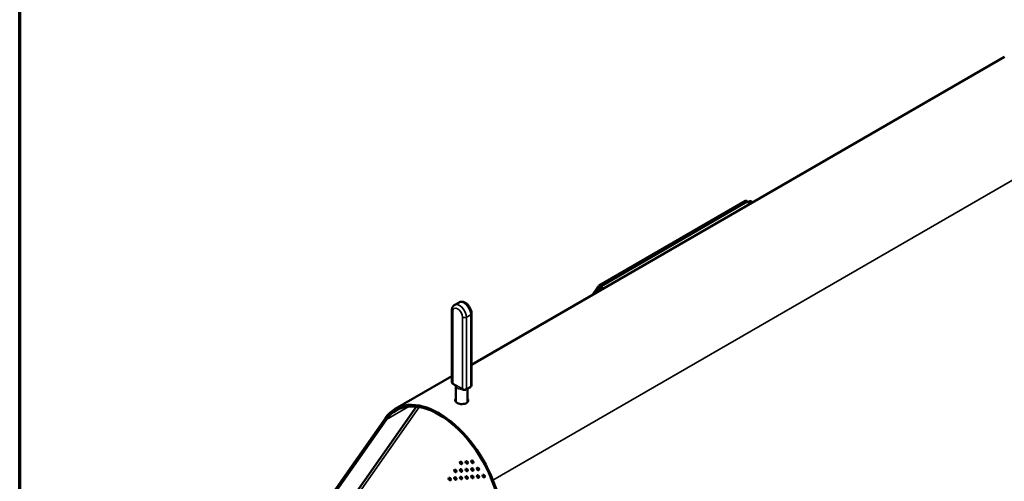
# Model space of a CAD drawing. Header units: millimetres. Extents: x 90 to 4407, y 90 to 14716.
# Tile 11 of 32: x 90 to 1233, y 1040 to 1575. Entities that reach past the tile are written whole.
import ezdxf

# ---------------------------------------------------------------- set-up
doc = ezdxf.new("R2010")
doc.units = ezdxf.units.MM
doc.header["$LTSCALE"] = 15
for name, color, linetype, lineweight in [('Cadre (ISO)', 7, 'Continuous', 70), ('Etroit visible (ISO)', 7, 'Continuous', 35), ('Visible (ISO)', 7, 'Continuous', 50)]:
    doc.layers.add(name, color=color, linetype=linetype, lineweight=lineweight)

# ---------------------------------------------------------------- blocks, each defined once
blk = doc.blocks.new('Cadres AQUA4D Border')
at = {"layer": 'Cadre (ISO)'}
blk.add_line((6, 6), (6, 204), dxfattribs=at)

msp = doc.modelspace()

# ---------------------------------------------------------------- linework, layer by layer
at = {"layer": 'Etroit visible (ISO)'}
for p, q in [((1346.5, 1449), (639.4, 1040.8)), ((935.1, 1363.7), (765.4, 1265.7)), ((937.3, 1362.8), (938.4, 1363.4)), ((759.9, 1259.7), (758.6, 1257.8)), ((762.7, 1264.3), (762.2, 1263.7)), ((763.8, 1265.6), (763.4, 1265.3)), ((764.5, 1263), (765.5, 1263.6)), ((765.4, 1265.7), (764.8, 1264.9)), ((592.7, 1153.2), (592.7, 1236.5)), ((604, 1230), (604, 1146.7)), ((608.6, 1230), (613.6, 1232.8)), ((608.6, 1146.7), (608.6, 1230)), ((613.6, 1232.8), (613.6, 1149.6)), ((592.8, 1153.2), (592.7, 1153.2)), ((603.9, 1146.8), (592.8, 1153.2)), ((604, 1146.7), (603.9, 1146.8)), ((613.6, 1149.6), (608.6, 1146.7)), ((553.6, 1125.7), (400, 907.2)), ((515.7, 1111.4), (541.6, 1126.3)), ((514.5, 1112.9), (515.7, 1111.4)), ((576.9, 1118.5), (576.9, 1116.8)), ((639.4, 1040.8), (638.2, 1040.7))]:
    msp.add_line(p, q, dxfattribs=at)
for centre, major_axis, start_param, end_param in [((762.4, 1257.8), (-1.04, 1.8), 5.959507, 6.606864), ((605.6, 1237.4), (-5.62, 9.74), 3.926991, 6.283185), ((595, 1237.8), (-3.25, 0), 0, 0.785398), ((598.4, 1233.2), (-4, 6.93), 3.926991, 7.068583), ((600.7, 1234.5), (-5.63, 9.74), 3.926991, 6.283185), ((606.3, 1231.3), (-3.25, 0), 0.785398, 2.356194), ((611.3, 1234.1), (3.25, 0), 5.497787, 6.283185), ((595, 1154.6), (-3.25, 0), 0, 0.785398), ((593.8, 1153.9), (-0.75, -1.3), 5.497787, 6.283185), ((593.9, 1153.8), (-0.75, -1.3), 5.497787, 6.283185), ((605, 1147.4), (-0.75, -1.3), 5.497787, 6.283185), ((605.1, 1147.3), (-0.75, -1.3), 5.497787, 6.283185), ((606.3, 1148), (-3.25, 0), 0.785398, 2.356194), ((607.6, 1147.3), (0.75, -1.3), 0, 0.785398), ((612.5, 1150.2), (0.75, -1.3), 0, 0.785398), ((611.3, 1150.9), (3.25, 0), 5.497787, 6.283185)]:
    msp.add_ellipse(centre, major_axis=major_axis, ratio=0.57735, start_param=start_param, end_param=end_param, dxfattribs=at)
msp.add_open_spline([(596.4, 1150.1), (596.4, 1149.9), (596.4, 1149.8), (596.5, 1149.7), (596.6, 1149.1), (597, 1148.5), (597.7, 1148), (598.2, 1147.5), (599, 1147.1), (599.9, 1146.9), (600.8, 1146.6), (601.7, 1146.4), (602.8, 1146.4), (603.1, 1146.4), (603.4, 1146.4), (603.7, 1146.4)], degree=3, knots=[0.1435285, 0.1435285, 0.1435285, 0.1435285, 0.1928024, 0.1928024, 0.1928024, 0.4260169, 0.4260169, 0.4260169, 0.6294927, 0.6294927, 0.6294927, 0.8602113, 0.8602113, 0.8602113, 0.9165416, 0.9165416, 0.9165416, 0.9165416], dxfattribs=at)
at = {"layer": 'Visible (ISO)'}
for p, q in [((614.5, 1174.7), (1233.1, 1531.8)), ((762.8, 1266.8), (932.5, 1364.8)), ((935.1, 1363.7), (937.2, 1361)), ((935.4, 1363.3), (935.4, 1363.3)), ((936.7, 1364.1), (935.6, 1363.5)), ((937, 1364.2), (937.4, 1364.4)), ((938.3, 1361.6), (937.3, 1362.8)), ((938.4, 1363.4), (939.3, 1362.2)), ((754.5, 1255.5), (761.1, 1264.9)), ((761.7, 1263), (760.6, 1262.4)), ((762.5, 1266.5), (761.8, 1265.5)), ((762.7, 1264.3), (761.8, 1265.5)), ((762.5, 1263.5), (762.3, 1263.2)), ((763.4, 1265.3), (762.7, 1264.3)), ((763.8, 1264.3), (762.8, 1263.7)), ((765.4, 1261.8), (764.5, 1263)), ((766.7, 1262.6), (764.8, 1264.9)), ((767.5, 1263), (765.4, 1265.7)), ((765.5, 1263.6), (766.5, 1262.4)), ((600, 1247.1), (595, 1244.3)), ((591.8, 1237.8), (591.8, 1154.6)), ((614.5, 1150.9), (614.5, 1234.1)), ((525.9, 1123.5), (591.8, 1161.5)), ((593, 1152.6), (593.1, 1152.5)), ((596.4, 1150.1), (596.4, 1131.7)), ((604.2, 1146.1), (604.3, 1146)), ((613.3, 1148.9), (608.3, 1146)), ((609.9, 1146.9), (609.9, 1131.4)), ((550.7, 1126.2), (394.6, 904.1)), ((514.5, 1112.9), (328.9, 848.8)), ((515.7, 1111.4), (330.1, 847.3)), ((823.8, 562.3), (638.2, 1040.7)), ((825, 562.4), (639.4, 1040.8))]:
    msp.add_line(p, q, dxfattribs=at)
for centre, major_axis, ratio, start_param, end_param in [((934, 1362.2), (-1.5, 2.6), 0.57735, 4.974188, 6.283185), ((936.6, 1361.8), (-1, 1.73), 0.57735, 4.974188, 6.544985), ((937.7, 1362.4), (-1, 1.73), 0.57735, 4.974188, 6.283185), ((939.4, 1361), (-2, 3.46), 0.57735, 4.990437, 6.283185), ((938.3, 1360.4), (2, -3.46), 0.57735, 1.848844, 2.461971), ((762.6, 1258.9), (-2, 3.46), 0.57735, 4.990437, 7.575934), ((763.6, 1263.2), (-2.45, 1.73), 0.788675, 5.932306, 7.230037), ((763.2, 1258.2), (-1.59, 2.75), 0.57735, 5.38063, 6.283185), ((763.7, 1259.5), (-2, 3.46), 0.57735, 4.990437, 6.283185), ((763.6, 1263.2), (-1.23, 0.86), 0.788675, 5.932306, 7.031622), ((764.3, 1264.2), (-1.5, 2.6), 0.57735, 4.974188, 6.544985), ((763.8, 1261.9), (-1, 1.73), 0.57735, 4.974188, 6.544985), ((764.3, 1264.2), (-0.75, 1.3), 0.57735, 4.974188, 6.544985), ((764.8, 1262.6), (-1, 1.73), 0.57735, 4.974188, 6.283185), ((576.9, 1035.2), (-51, 88.3), 0.57735, 5.497787, 6.544985), ((576.9, 1035.2), (-50, 86.6), 0.57735, 5.497787, 6.544985), ((576.9, 1035.2), (-51, 88.3), 0.57735, 4.45059, 5.497787), ((576.9, 1035.2), (-50, 86.6), 0.57735, 4.45059, 5.497787), ((616.9, 1062.9), (0.88, -1.52), 0.57735, 4.082549, 5.342229), ((597.2, 1052.4), (0.88, -1.52), 0.57735, 4.082549, 5.342229), ((603.8, 1061.7), (0.88, -1.52), 0.57735, 4.082549, 5.342229), ((603.8, 1053), (0.88, -1.52), 0.57735, 4.082549, 5.342229), ((610.3, 1062.3), (0.88, -1.52), 0.57735, 4.082549, 5.342229), ((610.3, 1053.5), (0.88, -1.52), 0.57735, 4.082549, 5.342229), ((616.9, 1054.1), (0.88, -1.52), 0.57735, 4.082549, 5.342229), ((623.5, 1054.7), (0.88, -1.52), 0.57735, 4.082549, 5.342229), ((590.6, 1043), (0.88, -1.52), 0.57735, 4.082549, 5.342229), ((597.2, 1043.6), (0.88, -1.52), 0.57735, 4.082549, 5.342229), ((603.8, 1044.2), (0.88, -1.52), 0.57735, 4.082549, 5.342229), ((610.3, 1044.8), (0.88, -1.52), 0.57735, 4.082549, 5.342229), ((616.9, 1045.4), (0.88, -1.52), 0.57735, 4.082549, 5.342229), ((623.5, 1046), (0.88, -1.52), 0.57735, 4.082549, 5.342229), ((630, 1046.5), (0.88, -1.52), 0.57735, 4.082549, 5.342229)]:
    msp.add_ellipse(centre, major_axis=major_axis, ratio=ratio, start_param=start_param, end_param=end_param, dxfattribs=at)
for centre in [(608.9, 1061.5), (615.5, 1062.1), (595.8, 1051.6), (602.4, 1060.9), (602.4, 1052.1), (608.9, 1052.7), (615.5, 1053.3), (622, 1053.9), (589.2, 1042.2), (595.8, 1042.8), (602.4, 1043.4), (608.9, 1044), (615.5, 1044.6), (622, 1045.1), (628.6, 1045.7)]:
    msp.add_ellipse(centre, major_axis=(-0.88, 1.52), ratio=0.57735, dxfattribs=at)
for points, knots in [([(761.6, 1261), (761.4, 1260.9), (761.2, 1260.7), (760.9, 1260.4), (760.8, 1260.2), (760.7, 1259.7), (760.6, 1259.5), (760.6, 1259.2), (760.6, 1259.1), (760.6, 1259)], [2.3561945, 2.3561945, 2.3561945, 2.3561945, 2.5666874, 2.5666874, 2.7960946, 2.7960946, 3.0824729, 3.0824729, 3.163297, 3.163297, 3.163297, 3.163297]), ([(614.5, 1234.1), (614.5, 1235.3), (614.4, 1236.4), (613.7, 1238.7), (613.3, 1239.8), (612.1, 1241.9), (611.4, 1242.9), (609.9, 1244.7), (609, 1245.6), (607.1, 1246.9), (606.1, 1247.4), (604, 1248), (603, 1248), (601.3, 1247.7), (600.6, 1247.5), (600, 1247.1)], [0, 0, 0, 0, 0.363226, 0.363226, 0.732694, 0.732694, 1.097286, 1.097286, 1.46482, 1.46482, 1.834248, 1.834248, 2.150459, 2.150459, 2.356194, 2.356194, 2.356194, 2.356194]), ([(591.8, 1237.8), (591.8, 1238.3), (591.8, 1238.8), (591.9, 1239.8), (592.1, 1240.2), (592.4, 1241.2), (592.6, 1241.6), (593.1, 1242.5), (593.4, 1242.9), (594.2, 1243.7), (594.6, 1244), (595, 1244.3)], [3.1415927, 3.1415927, 3.1415927, 3.1415927, 3.2986723, 3.2986723, 3.4557519, 3.4557519, 3.6128316, 3.6128316, 3.7699112, 3.7699112, 3.9269908, 3.9269908, 3.9269908, 3.9269908]), ([(591.8, 1154.6), (591.8, 1154.4), (591.8, 1154.2), (591.9, 1153.8), (592, 1153.7), (592.1, 1153.4), (592.2, 1153.2), (592.4, 1153), (592.5, 1152.9), (592.8, 1152.7), (592.9, 1152.6), (593, 1152.6)], [3.9269908, 3.9269908, 3.9269908, 3.9269908, 4.0840704, 4.0840704, 4.2411501, 4.2411501, 4.3982297, 4.3982297, 4.5553093, 4.5553093, 4.712389, 4.712389, 4.712389, 4.712389]), ([(596.5, 1150.1), (596.5, 1150.1), (596.5, 1150.1), (596.5, 1150.1), (596.5, 1150.1), (596.5, 1150.1), (596.5, 1150.1), (596.5, 1150.1), (596.5, 1150.1), (596.5, 1150.1), (596.5, 1150.1), (596.5, 1150.1), (596.5, 1150.1), (596.5, 1150.1), (596.5, 1150.1), (596.4, 1150.2), (596.3, 1150.2), (596.2, 1150.4), (596.1, 1150.5), (595.7, 1150.8), (595.4, 1151), (594.4, 1151.8), (593.8, 1152.1), (593.1, 1152.5)], [0.297824, 0.297824, 0.297824, 0.297824, 0.2981865, 0.2981865, 0.2994143, 0.2994143, 0.300649, 0.300649, 0.3018947, 0.3018947, 0.303138, 0.303138, 0.3056426, 0.3056426, 0.315704, 0.315704, 0.3353411, 0.3353411, 0.3828635, 0.3828635, 0.5255196, 0.5255196, 0.7942765, 0.7942765, 0.7942765, 0.7942765]), ([(596.4, 1150), (596.4, 1150), (596.4, 1150), (596.4, 1150), (596.4, 1150), (596.4, 1150), (596.4, 1150.1), (596.4, 1150.1), (596.4, 1150.1), (596.4, 1150.2), (596.4, 1150.2), (596.4, 1150.2)], [0.09741885, 0.09741885, 0.09741885, 0.09741885, 0.09996057, 0.09996057, 0.10988036, 0.10988036, 0.11986688, 0.11986688, 0.12968472, 0.12968472, 0.14048716, 0.14048716, 0.14048716, 0.14048716]), ([(604.2, 1146.1), (603.6, 1146.4), (603.1, 1146.7), (602.4, 1147), (602.3, 1147.1), (601.9, 1147.2), (601.8, 1147.3), (601.6, 1147.4), (601.5, 1147.4), (601.4, 1147.4), (601.4, 1147.4), (601.4, 1147.4), (601.4, 1147.4), (601.4, 1147.4), (601.4, 1147.4), (601.4, 1147.4)], [0, 0, 0, 0, 0.2542594, 0.2542594, 0.3187787, 0.3187787, 0.3823694, 0.3823694, 0.4062491, 0.4062491, 0.4125805, 0.4125805, 0.4157729, 0.4157729, 0.4164835, 0.4164835, 0.4164835, 0.4164835]), ([(604.3, 1146), (604.6, 1145.9), (604.8, 1145.8), (605.4, 1145.6), (605.6, 1145.6), (606.2, 1145.5), (606.5, 1145.5), (607, 1145.6), (607.3, 1145.6), (607.8, 1145.8), (608.1, 1145.9), (608.3, 1146)], [4.712389, 4.712389, 4.712389, 4.712389, 5.026548, 5.026548, 5.340708, 5.340708, 5.654867, 5.654867, 5.969026, 5.969026, 6.283185, 6.283185, 6.283185, 6.283185]), ([(613.3, 1148.9), (613.4, 1149), (613.5, 1149), (613.7, 1149.2), (613.9, 1149.3), (614.1, 1149.6), (614.2, 1149.7), (614.3, 1150), (614.4, 1150.2), (614.5, 1150.5), (614.5, 1150.7), (614.5, 1150.9)], [0, 0, 0, 0, 0.1570796, 0.1570796, 0.3141593, 0.3141593, 0.4712389, 0.4712389, 0.6283185, 0.6283185, 0.7853982, 0.7853982, 0.7853982, 0.7853982]), ([(609.9, 1135.5), (610.5, 1134.8), (610.8, 1133.9), (610.7, 1133.1), (610.5, 1131.9), (609.5, 1130.8), (608, 1130), (606.4, 1129.3), (604.3, 1129), (602.3, 1129.2), (600.3, 1129.4), (598.4, 1130.1), (597.2, 1131), (595.9, 1131.9), (595.4, 1133.1), (595.7, 1134.2), (595.8, 1134.6), (596.1, 1135), (596.4, 1135.4)], [-1.242153, -1.242153, -1.242153, -1.242153, -0.713504, -0.713504, -0.713504, 0.089013, 0.089013, 0.089013, 0.902209, 0.902209, 0.902209, 1.705106, 1.705106, 1.705106, 2.516888, 2.516888, 2.516888, 2.822781, 2.822781, 2.822781, 2.822781])]:
    msp.add_open_spline(points, degree=3, knots=knots, dxfattribs=at)
for points in [[(596.4, 1133.6), (596.1, 1133.3), (595.9, 1132.9), (595.8, 1132.6)], [(610.5, 1132.5), (610.4, 1133), (610.2, 1133.4), (609.9, 1133.8)]]:
    msp.add_open_spline(points, degree=3, dxfattribs=at)

# ---------------------------------------------------------------- block references
at = {"xscale": 15, "yscale": 15, "zscale": 15}
msp.add_blockref('Cadres AQUA4D Border', (0, 0), dxfattribs=at)

doc.saveas('drawing.dxf')
